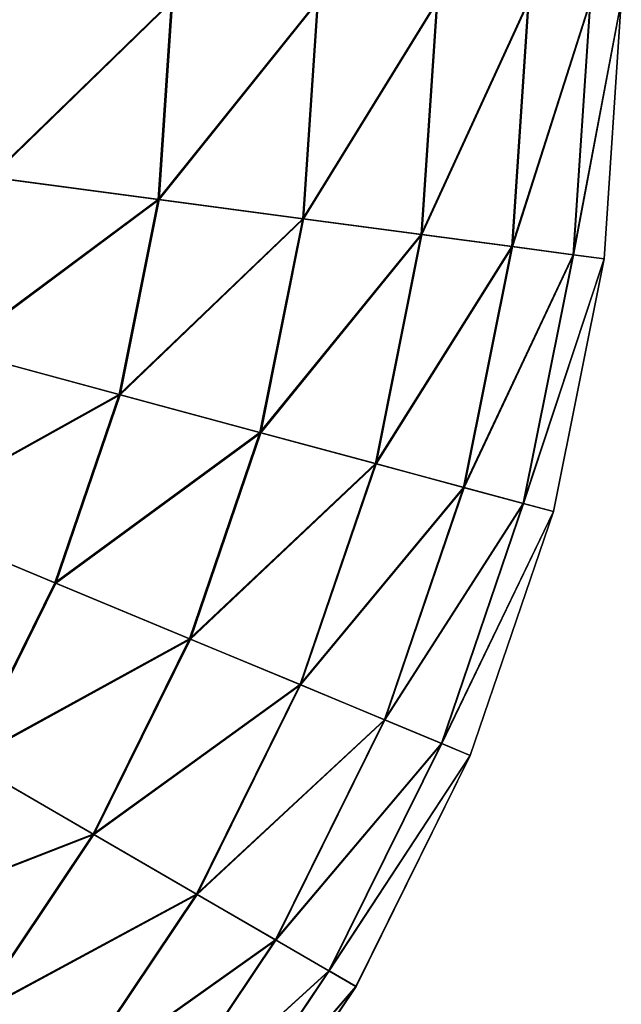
# Model space of a CAD drawing. Header units: millimetres. Extents: x 64 to 3333, y 103 to 3347.
# Tile 149 of 256: x 1888 to 1903, y 126 to 150. Entities that reach past the tile are written whole.
import ezdxf

# ---------------------------------------------------------------- set-up
doc = ezdxf.new("R2010")
doc.units = ezdxf.units.MM
doc.header["$LTSCALE"] = 25.4
doc.layers.get('0').update_dxf_attribs({"true_color": 0xff5454})

# ---------------------------------------------------------------- blocks, each defined once
blk = doc.blocks.new('SPIDER-6785-9743.STL')
at = {"color": 7, "true_color": 0xffffff}
mesh = blk.add_polyface(dxfattribs=at)
corners = [(1891.942, 150.344, 92.469), (1887.529, 146.069, 96.858), (1891.619, 145.524, 92.469), (1887.815, 150.35, 96.858)]
mesh.append_faces([[corners[k] for k in face] for face in [(0, 1, 2), (1, 0, 3)]], dxfattribs={"vtx0": -1, "color": 7})
mesh = blk.add_polyface(dxfattribs=at)
corners = [(1887.557, 146.065, 26.924), (1891.967, 150.344, 31.316), (1891.644, 145.521, 31.316), (1887.844, 150.35, 26.924)]
mesh.append_faces([[corners[k] for k in face] for face in [(0, 1, 2), (1, 0, 3)]], dxfattribs={"vtx0": -1, "color": 7})
mesh = blk.add_polyface(dxfattribs=at)
corners = [(1895.486, 150.339, 87.597), (1891.619, 145.524, 92.469), (1895.132, 145.057, 87.597), (1891.942, 150.344, 92.469)]
mesh.append_faces([[corners[k] for k in face] for face in [(0, 1, 2), (1, 0, 3)]], dxfattribs={"vtx0": -1, "color": 7})
mesh = blk.add_polyface(dxfattribs=at)
corners = [(1891.644, 145.521, 31.316), (1895.507, 150.339, 36.191), (1895.153, 145.054, 36.191), (1891.967, 150.344, 31.316)]
mesh.append_faces([[corners[k] for k in face] for face in [(0, 1, 2), (1, 0, 3)]], dxfattribs={"vtx0": -1, "color": 7})
mesh = blk.add_polyface(dxfattribs=at)
corners = [(1898.391, 150.335, 82.32), (1895.132, 145.057, 87.597), (1898.011, 144.673, 82.32), (1895.486, 150.339, 87.597)]
mesh.append_faces([[corners[k] for k in face] for face in [(0, 1, 2), (1, 0, 3)]], dxfattribs={"vtx0": -1, "color": 7})
mesh = blk.add_polyface(dxfattribs=at)
corners = [(1895.153, 145.054, 36.191), (1898.408, 150.335, 41.47), (1898.028, 144.671, 41.47), (1895.507, 150.339, 36.191)]
mesh.append_faces([[corners[k] for k in face] for face in [(0, 1, 2), (1, 0, 3)]], dxfattribs={"vtx0": -1, "color": 7})
mesh = blk.add_polyface(dxfattribs=at)
corners = [(1900.611, 150.332, 76.72), (1898.011, 144.673, 82.32), (1900.213, 144.38, 76.72), (1898.391, 150.335, 82.32)]
mesh.append_faces([[corners[k] for k in face] for face in [(0, 1, 2), (1, 0, 3)]], dxfattribs={"vtx0": -1, "color": 7})
mesh = blk.add_polyface(dxfattribs=at)
corners = [(1898.028, 144.671, 41.47), (1900.624, 150.332, 47.072), (1900.225, 144.379, 47.072), (1898.408, 150.335, 41.47)]
mesh.append_faces([[corners[k] for k in face] for face in [(0, 1, 2), (1, 0, 3)]], dxfattribs={"vtx0": -1, "color": 7})
mesh = blk.add_polyface(dxfattribs=at)
corners = [(1902.112, 150.33, 70.885), (1900.213, 144.38, 76.72), (1901.7, 144.182, 70.885), (1900.611, 150.332, 76.72)]
mesh.append_faces([[corners[k] for k in face] for face in [(0, 1, 2), (1, 0, 3)]], dxfattribs={"vtx0": -1, "color": 7})
mesh = blk.add_polyface(dxfattribs=at)
corners = [(1900.225, 144.379, 47.072), (1902.12, 150.33, 52.908), (1901.708, 144.181, 52.908), (1900.624, 150.332, 47.072)]
mesh.append_faces([[corners[k] for k in face] for face in [(0, 1, 2), (1, 0, 3)]], dxfattribs={"vtx0": -1, "color": 7})
mesh = blk.add_polyface(dxfattribs=at)
corners = [(1902.87, 150.329, 64.909), (1901.7, 144.182, 70.885), (1902.452, 144.082, 64.909), (1902.112, 150.33, 70.885)]
mesh.append_faces([[corners[k] for k in face] for face in [(0, 1, 2), (1, 0, 3)]], dxfattribs={"vtx0": -1, "color": 7})
mesh = blk.add_polyface(dxfattribs=at)
corners = [(1901.708, 144.181, 52.908), (1902.872, 150.329, 58.885), (1902.454, 144.082, 58.885), (1902.12, 150.33, 52.908)]
mesh.append_faces([[corners[k] for k in face] for face in [(0, 1, 2), (1, 0, 3)]], dxfattribs={"vtx0": -1, "color": 7})
mesh = blk.add_polyface(dxfattribs=at)
corners = [(1902.872, 150.329, 58.885), (1902.452, 144.082, 64.909), (1902.454, 144.082, 58.885), (1902.87, 150.329, 64.909)]
mesh.append_faces([[corners[k] for k in face] for face in [(0, 1, 2), (1, 0, 3)]], dxfattribs={"vtx0": -1, "color": 7})
mesh = blk.add_polyface(dxfattribs=at)
corners = [(1891.619, 145.524, 92.469), (1886.685, 141.861, 96.858), (1890.67, 140.787, 92.469), (1887.529, 146.069, 96.858)]
mesh.append_faces([[corners[k] for k in face] for face in [(0, 1, 2), (1, 0, 3)]], dxfattribs={"vtx0": -1, "color": 7})
mesh = blk.add_polyface(dxfattribs=at)
corners = [(1886.713, 141.853, 26.924), (1891.644, 145.521, 31.316), (1890.694, 140.78, 31.316), (1887.557, 146.065, 26.924)]
mesh.append_faces([[corners[k] for k in face] for face in [(0, 1, 2), (1, 0, 3)]], dxfattribs={"vtx0": -1, "color": 7})
mesh = blk.add_polyface(dxfattribs=at)
corners = [(1895.132, 145.057, 87.597), (1890.67, 140.787, 92.469), (1894.091, 139.865, 87.597), (1891.619, 145.524, 92.469)]
mesh.append_faces([[corners[k] for k in face] for face in [(0, 1, 2), (1, 0, 3)]], dxfattribs={"vtx0": -1, "color": 7})
mesh = blk.add_polyface(dxfattribs=at)
corners = [(1890.694, 140.78, 31.316), (1895.153, 145.054, 36.191), (1894.112, 139.859, 36.191), (1891.644, 145.521, 31.316)]
mesh.append_faces([[corners[k] for k in face] for face in [(0, 1, 2), (1, 0, 3)]], dxfattribs={"vtx0": -1, "color": 7})
mesh = blk.add_polyface(dxfattribs=at)
corners = [(1898.011, 144.673, 82.32), (1894.091, 139.865, 87.597), (1896.896, 139.109, 82.32), (1895.132, 145.057, 87.597)]
mesh.append_faces([[corners[k] for k in face] for face in [(0, 1, 2), (1, 0, 3)]], dxfattribs={"vtx0": -1, "color": 7})
mesh = blk.add_polyface(dxfattribs=at)
corners = [(1894.112, 139.859, 36.191), (1898.028, 144.671, 41.47), (1896.913, 139.105, 41.47), (1895.153, 145.054, 36.191)]
mesh.append_faces([[corners[k] for k in face] for face in [(0, 1, 2), (1, 0, 3)]], dxfattribs={"vtx0": -1, "color": 7})
mesh = blk.add_polyface(dxfattribs=at)
corners = [(1900.213, 144.38, 76.72), (1896.896, 139.109, 82.32), (1899.041, 138.531, 76.72), (1898.011, 144.673, 82.32)]
mesh.append_faces([[corners[k] for k in face] for face in [(0, 1, 2), (1, 0, 3)]], dxfattribs={"vtx0": -1, "color": 7})
mesh = blk.add_polyface(dxfattribs=at)
corners = [(1896.913, 139.105, 41.47), (1900.225, 144.379, 47.072), (1899.052, 138.528, 47.072), (1898.028, 144.671, 41.47)]
mesh.append_faces([[corners[k] for k in face] for face in [(0, 1, 2), (1, 0, 3)]], dxfattribs={"vtx0": -1, "color": 7})
mesh = blk.add_polyface(dxfattribs=at)
corners = [(1901.7, 144.182, 70.885), (1899.041, 138.531, 76.72), (1900.49, 138.141, 70.885), (1900.213, 144.38, 76.72)]
mesh.append_faces([[corners[k] for k in face] for face in [(0, 1, 2), (1, 0, 3)]], dxfattribs={"vtx0": -1, "color": 7})
mesh = blk.add_polyface(dxfattribs=at)
corners = [(1899.052, 138.528, 47.072), (1901.708, 144.181, 52.908), (1900.497, 138.139, 52.908), (1900.225, 144.379, 47.072)]
mesh.append_faces([[corners[k] for k in face] for face in [(0, 1, 2), (1, 0, 3)]], dxfattribs={"vtx0": -1, "color": 7})
mesh = blk.add_polyface(dxfattribs=at)
corners = [(1902.452, 144.082, 64.909), (1900.49, 138.141, 70.885), (1901.221, 137.944, 64.909), (1901.7, 144.182, 70.885)]
mesh.append_faces([[corners[k] for k in face] for face in [(0, 1, 2), (1, 0, 3)]], dxfattribs={"vtx0": -1, "color": 7})
mesh = blk.add_polyface(dxfattribs=at)
corners = [(1900.497, 138.139, 52.908), (1902.454, 144.082, 58.885), (1901.224, 137.943, 58.885), (1901.708, 144.181, 52.908)]
mesh.append_faces([[corners[k] for k in face] for face in [(0, 1, 2), (1, 0, 3)]], dxfattribs={"vtx0": -1, "color": 7})
mesh = blk.add_polyface(dxfattribs=at)
corners = [(1902.454, 144.082, 58.885), (1901.221, 137.944, 64.909), (1901.224, 137.943, 58.885), (1902.452, 144.082, 64.909)]
mesh.append_faces([[corners[k] for k in face] for face in [(0, 1, 2), (1, 0, 3)]], dxfattribs={"vtx0": -1, "color": 7})
mesh = blk.add_polyface(dxfattribs=at)
corners = [(1890.67, 140.787, 92.469), (1885.3, 137.799, 96.858), (1889.11, 136.214, 92.469), (1886.685, 141.861, 96.858)]
mesh.append_faces([[corners[k] for k in face] for face in [(0, 1, 2), (1, 0, 3)]], dxfattribs={"vtx0": -1, "color": 7})
mesh = blk.add_polyface(dxfattribs=at)
corners = [(1885.327, 137.788, 26.924), (1890.694, 140.78, 31.316), (1889.134, 136.205, 31.316), (1886.713, 141.853, 26.924)]
mesh.append_faces([[corners[k] for k in face] for face in [(0, 1, 2), (1, 0, 3)]], dxfattribs={"vtx0": -1, "color": 7})
mesh = blk.add_polyface(dxfattribs=at)
corners = [(1894.091, 139.865, 87.597), (1889.11, 136.214, 92.469), (1892.382, 134.854, 87.597), (1890.67, 140.787, 92.469)]
mesh.append_faces([[corners[k] for k in face] for face in [(0, 1, 2), (1, 0, 3)]], dxfattribs={"vtx0": -1, "color": 7})
mesh = blk.add_polyface(dxfattribs=at)
corners = [(1889.134, 136.205, 31.316), (1894.112, 139.859, 36.191), (1892.402, 134.845, 36.191), (1890.694, 140.78, 31.316)]
mesh.append_faces([[corners[k] for k in face] for face in [(0, 1, 2), (1, 0, 3)]], dxfattribs={"vtx0": -1, "color": 7})
mesh = blk.add_polyface(dxfattribs=at)
corners = [(1896.896, 139.109, 82.32), (1892.382, 134.854, 87.597), (1895.065, 133.738, 82.32), (1894.091, 139.865, 87.597)]
mesh.append_faces([[corners[k] for k in face] for face in [(0, 1, 2), (1, 0, 3)]], dxfattribs={"vtx0": -1, "color": 7})
mesh = blk.add_polyface(dxfattribs=at)
corners = [(1892.402, 134.845, 36.191), (1896.913, 139.105, 41.47), (1895.08, 133.732, 41.47), (1894.112, 139.859, 36.191)]
mesh.append_faces([[corners[k] for k in face] for face in [(0, 1, 2), (1, 0, 3)]], dxfattribs={"vtx0": -1, "color": 7})
mesh = blk.add_polyface(dxfattribs=at)
corners = [(1899.041, 138.531, 76.72), (1895.065, 133.738, 82.32), (1897.115, 132.885, 76.72), (1896.896, 139.109, 82.32)]
mesh.append_faces([[corners[k] for k in face] for face in [(0, 1, 2), (1, 0, 3)]], dxfattribs={"vtx0": -1, "color": 7})
mesh = blk.add_polyface(dxfattribs=at)
corners = [(1895.08, 133.732, 41.47), (1899.052, 138.528, 47.072), (1897.126, 132.881, 47.072), (1896.913, 139.105, 41.47)]
mesh.append_faces([[corners[k] for k in face] for face in [(0, 1, 2), (1, 0, 3)]], dxfattribs={"vtx0": -1, "color": 7})
mesh = blk.add_polyface(dxfattribs=at)
corners = [(1900.49, 138.141, 70.885), (1897.115, 132.885, 76.72), (1898.501, 132.309, 70.885), (1899.041, 138.531, 76.72)]
mesh.append_faces([[corners[k] for k in face] for face in [(0, 1, 2), (1, 0, 3)]], dxfattribs={"vtx0": -1, "color": 7})
mesh = blk.add_polyface(dxfattribs=at)
corners = [(1897.126, 132.881, 47.072), (1900.497, 138.139, 52.908), (1898.508, 132.306, 52.908), (1899.052, 138.528, 47.072)]
mesh.append_faces([[corners[k] for k in face] for face in [(0, 1, 2), (1, 0, 3)]], dxfattribs={"vtx0": -1, "color": 7})
mesh = blk.add_polyface(dxfattribs=at)
corners = [(1901.221, 137.944, 64.909), (1898.501, 132.309, 70.885), (1899.201, 132.018, 64.909), (1900.49, 138.141, 70.885)]
mesh.append_faces([[corners[k] for k in face] for face in [(0, 1, 2), (1, 0, 3)]], dxfattribs={"vtx0": -1, "color": 7})
mesh = blk.add_polyface(dxfattribs=at)
corners = [(1898.508, 132.306, 52.908), (1901.224, 137.943, 58.885), (1899.203, 132.017, 58.885), (1900.497, 138.139, 52.908)]
mesh.append_faces([[corners[k] for k in face] for face in [(0, 1, 2), (1, 0, 3)]], dxfattribs={"vtx0": -1, "color": 7})
mesh = blk.add_polyface(dxfattribs=at)
corners = [(1886.967, 131.885, 92.469), (1885.3, 137.799, 96.858), (1883.396, 133.953, 96.858), (1889.11, 136.214, 92.469)]
mesh.append_faces([[corners[k] for k in face] for face in [(0, 1, 2), (1, 0, 3)]], dxfattribs={"vtx0": -1, "color": 7})
mesh = blk.add_polyface(dxfattribs=at)
corners = [(1885.327, 137.788, 26.924), (1886.989, 131.872, 31.316), (1883.422, 133.938, 26.924), (1889.134, 136.205, 31.316)]
mesh.append_faces([[corners[k] for k in face] for face in [(0, 1, 2), (1, 0, 3)]], dxfattribs={"vtx0": -1, "color": 7})
mesh = blk.add_polyface(dxfattribs=at)
corners = [(1901.224, 137.943, 58.885), (1899.201, 132.018, 64.909), (1899.203, 132.017, 58.885), (1901.221, 137.944, 64.909)]
mesh.append_faces([[corners[k] for k in face] for face in [(0, 1, 2), (1, 0, 3)]], dxfattribs={"vtx0": -1, "color": 7})
mesh = blk.add_polyface(dxfattribs=at)
corners = [(1892.382, 134.854, 87.597), (1886.967, 131.885, 92.469), (1890.034, 130.108, 87.597), (1889.11, 136.214, 92.469)]
mesh.append_faces([[corners[k] for k in face] for face in [(0, 1, 2), (1, 0, 3)]], dxfattribs={"vtx0": -1, "color": 7})
mesh = blk.add_polyface(dxfattribs=at)
corners = [(1886.989, 131.872, 31.316), (1892.402, 134.845, 36.191), (1890.052, 130.098, 36.191), (1889.134, 136.205, 31.316)]
mesh.append_faces([[corners[k] for k in face] for face in [(0, 1, 2), (1, 0, 3)]], dxfattribs={"vtx0": -1, "color": 7})
mesh = blk.add_polyface(dxfattribs=at)
corners = [(1895.065, 133.738, 82.32), (1890.034, 130.108, 87.597), (1892.548, 128.652, 82.32), (1892.382, 134.854, 87.597)]
mesh.append_faces([[corners[k] for k in face] for face in [(0, 1, 2), (1, 0, 3)]], dxfattribs={"vtx0": -1, "color": 7})
mesh = blk.add_polyface(dxfattribs=at)
corners = [(1890.052, 130.098, 36.191), (1895.08, 133.732, 41.47), (1892.562, 128.644, 41.47), (1892.402, 134.845, 36.191)]
mesh.append_faces([[corners[k] for k in face] for face in [(0, 1, 2), (1, 0, 3)]], dxfattribs={"vtx0": -1, "color": 7})
mesh = blk.add_polyface(dxfattribs=at)
corners = [(1897.115, 132.885, 76.72), (1892.548, 128.652, 82.32), (1894.469, 127.539, 76.72), (1895.065, 133.738, 82.32)]
mesh.append_faces([[corners[k] for k in face] for face in [(0, 1, 2), (1, 0, 3)]], dxfattribs={"vtx0": -1, "color": 7})
mesh = blk.add_polyface(dxfattribs=at)
corners = [(1892.562, 128.644, 41.47), (1897.126, 132.881, 47.072), (1894.48, 127.533, 47.072), (1895.08, 133.732, 41.47)]
mesh.append_faces([[corners[k] for k in face] for face in [(0, 1, 2), (1, 0, 3)]], dxfattribs={"vtx0": -1, "color": 7})
mesh = blk.add_polyface(dxfattribs=at)
corners = [(1898.501, 132.309, 70.885), (1894.469, 127.539, 76.72), (1895.768, 126.787, 70.885), (1897.115, 132.885, 76.72)]
mesh.append_faces([[corners[k] for k in face] for face in [(0, 1, 2), (1, 0, 3)]], dxfattribs={"vtx0": -1, "color": 7})
mesh = blk.add_polyface(dxfattribs=at)
corners = [(1894.48, 127.533, 47.072), (1898.508, 132.306, 52.908), (1895.774, 126.783, 52.908), (1897.126, 132.881, 47.072)]
mesh.append_faces([[corners[k] for k in face] for face in [(0, 1, 2), (1, 0, 3)]], dxfattribs={"vtx0": -1, "color": 7})
mesh = blk.add_polyface(dxfattribs=at)
corners = [(1899.201, 132.018, 64.909), (1895.768, 126.787, 70.885), (1896.423, 126.407, 64.909), (1898.501, 132.309, 70.885)]
mesh.append_faces([[corners[k] for k in face] for face in [(0, 1, 2), (1, 0, 3)]], dxfattribs={"vtx0": -1, "color": 7})
mesh = blk.add_polyface(dxfattribs=at)
corners = [(1895.774, 126.783, 52.908), (1899.203, 132.017, 58.885), (1896.426, 126.406, 58.885), (1898.508, 132.306, 52.908)]
mesh.append_faces([[corners[k] for k in face] for face in [(0, 1, 2), (1, 0, 3)]], dxfattribs={"vtx0": -1, "color": 7})
mesh = blk.add_polyface(dxfattribs=at)
corners = [(1890.034, 130.108, 87.597), (1884.277, 127.871, 92.469), (1887.086, 125.71, 87.597), (1886.967, 131.885, 92.469)]
mesh.append_faces([[corners[k] for k in face] for face in [(0, 1, 2), (1, 0, 3)]], dxfattribs={"vtx0": -1, "color": 7})
mesh = blk.add_polyface(dxfattribs=at)
corners = [(1884.298, 127.856, 31.316), (1890.052, 130.098, 36.191), (1887.103, 125.697, 36.191), (1886.989, 131.872, 31.316)]
mesh.append_faces([[corners[k] for k in face] for face in [(0, 1, 2), (1, 0, 3)]], dxfattribs={"vtx0": -1, "color": 7})
mesh = blk.add_polyface(dxfattribs=at)
corners = [(1899.203, 132.017, 58.885), (1896.423, 126.407, 64.909), (1896.426, 126.406, 58.885), (1899.201, 132.018, 64.909)]
mesh.append_faces([[corners[k] for k in face] for face in [(0, 1, 2), (1, 0, 3)]], dxfattribs={"vtx0": -1, "color": 7})
mesh = blk.add_polyface(dxfattribs=at)
corners = [(1892.548, 128.652, 82.32), (1887.086, 125.71, 87.597), (1889.388, 123.938, 82.32), (1890.034, 130.108, 87.597)]
mesh.append_faces([[corners[k] for k in face] for face in [(0, 1, 2), (1, 0, 3)]], dxfattribs={"vtx0": -1, "color": 7})
mesh = blk.add_polyface(dxfattribs=at)
corners = [(1887.103, 125.697, 36.191), (1892.562, 128.644, 41.47), (1889.402, 123.928, 41.47), (1890.052, 130.098, 36.191)]
mesh.append_faces([[corners[k] for k in face] for face in [(0, 1, 2), (1, 0, 3)]], dxfattribs={"vtx0": -1, "color": 7})
mesh = blk.add_polyface(dxfattribs=at)
corners = [(1894.469, 127.539, 76.72), (1889.388, 123.938, 82.32), (1891.148, 122.584, 76.72), (1892.548, 128.652, 82.32)]
mesh.append_faces([[corners[k] for k in face] for face in [(0, 1, 2), (1, 0, 3)]], dxfattribs={"vtx0": -1, "color": 7})
mesh = blk.add_polyface(dxfattribs=at)
corners = [(1889.402, 123.928, 41.47), (1894.48, 127.533, 47.072), (1891.158, 122.576, 47.072), (1892.562, 128.644, 41.47)]
mesh.append_faces([[corners[k] for k in face] for face in [(0, 1, 2), (1, 0, 3)]], dxfattribs={"vtx0": -1, "color": 7})
mesh = blk.add_polyface(dxfattribs=at)
corners = [(1895.768, 126.787, 70.885), (1891.148, 122.584, 76.72), (1892.337, 121.669, 70.885), (1894.469, 127.539, 76.72)]
mesh.append_faces([[corners[k] for k in face] for face in [(0, 1, 2), (1, 0, 3)]], dxfattribs={"vtx0": -1, "color": 7})
mesh = blk.add_polyface(dxfattribs=at)
corners = [(1891.158, 122.576, 47.072), (1895.774, 126.783, 52.908), (1892.343, 121.664, 52.908), (1894.48, 127.533, 47.072)]
mesh.append_faces([[corners[k] for k in face] for face in [(0, 1, 2), (1, 0, 3)]], dxfattribs={"vtx0": -1, "color": 7})
mesh = blk.add_polyface(dxfattribs=at)
corners = [(1896.423, 126.407, 64.909), (1892.337, 121.669, 70.885), (1892.938, 121.206, 64.909), (1895.768, 126.787, 70.885)]
mesh.append_faces([[corners[k] for k in face] for face in [(0, 1, 2), (1, 0, 3)]], dxfattribs={"vtx0": -1, "color": 7})
mesh = blk.add_polyface(dxfattribs=at)
corners = [(1892.343, 121.664, 52.908), (1896.426, 126.406, 58.885), (1892.94, 121.205, 58.885), (1895.774, 126.783, 52.908)]
mesh.append_faces([[corners[k] for k in face] for face in [(0, 1, 2), (1, 0, 3)]], dxfattribs={"vtx0": -1, "color": 7})
mesh = blk.add_polyface(dxfattribs=at)
corners = [(1896.426, 126.406, 58.885), (1892.938, 121.206, 64.909), (1892.94, 121.205, 58.885), (1896.423, 126.407, 64.909)]
mesh.append_faces([[corners[k] for k in face] for face in [(0, 1, 2), (1, 0, 3)]], dxfattribs={"vtx0": -1, "color": 7})

msp = doc.modelspace()

# ---------------------------------------------------------------- block references
at = {"color": 250, "true_color": 0x262626}
msp.add_blockref('SPIDER-6785-9743.STL', (0, 0), dxfattribs=at)

doc.saveas('drawing.dxf')
